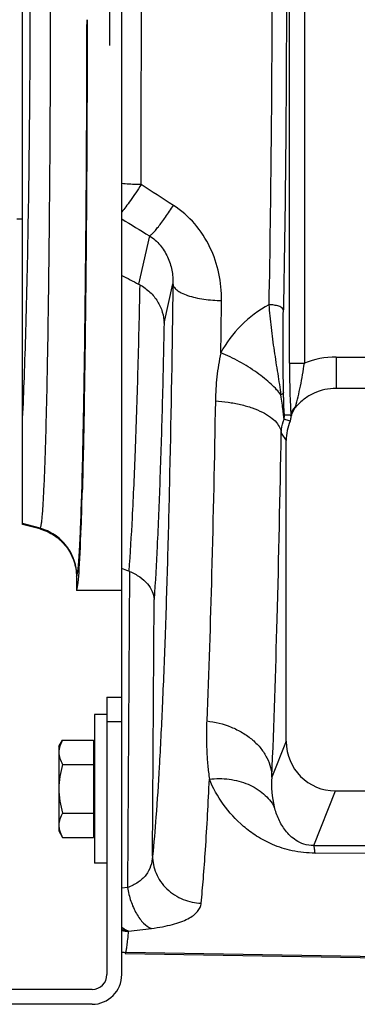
# Model space of a CAD drawing. Extents: x -3093 to 1181, y 8 to 2278.
# Tile 35 of 67: x -1973 to -1904, y 1861 to 2059. Entities that reach past the tile are written whole.
import ezdxf

# ---------------------------------------------------------------- set-up
doc = ezdxf.new("R2010")
doc.units = 0
doc.header["$LTSCALE"] = 65.395
doc.layers.get('0').update_dxf_attribs({"linetype": 'CONTINUOUS'})

msp = doc.modelspace()

# ---------------------------------------------------------------- linework, layer by layer
at = {"color": 6, "linetype": 'CONTINUOUS'}
for p, q in [((-1951.91, 1922.5), (-1951.91, 2215.5)), ((-1971.91, 1957.35), (-1971.91, 2180.65)), ((-1973.11, 2019), (-1971.91, 2019)), ((-1892.97, 1984.79), (-1908.65, 1984.79)), ((-1918.73, 1913.57), (-1918.73, 1974.27)), ((-1968.46, 1956.43), (-1971.91, 1957.35)), ((-1961.06, 1946.77), (-1961.06, 1944.01)), ((-1951.91, 1944), (-1961.06, 1944)), ((-1957.41, 1919), (-1957.41, 1889)), ((-1954.91, 1919), (-1957.41, 1919)), ((-1964.61, 1912.5), (-1963.85, 1913.82)), ((-1963.85, 1913.82), (-1957.61, 1913.82)), ((-1964.61, 1912.5), (-1964.61, 1895.5)), ((-1963.85, 1908.91), (-1957.61, 1908.91)), ((-1908.76, 1903.56), (-1853.36, 1903.56)), ((-1963.85, 1899.09), (-1957.61, 1899.09)), ((-1964.61, 1895.5), (-1963.85, 1894.19)), ((-1963.85, 1894.19), (-1957.61, 1894.19)), ((-1912.9, 1891.01), (-1891.5, 1891.08)), ((-1954.91, 1889), (-1957.41, 1889)), ((-1951.24, 1870.74), (-1891.5, 1869.7))]:
    msp.add_line(p, q, dxfattribs=at)
at = {"color": 9, "linetype": 'CONTINUOUS'}
for p, q in [((-1918.06, 1989.86), (-1918.06, 2148.05)), ((-1915.06, 2148.05), (-1915.06, 1989.86)), ((-1946.32, 2015.58), (-1948.51, 2005.83)), ((-1943.37, 1997.96), (-1941.59, 2005.87)), ((-1908.65, 1991.12), (-1908.65, 1984.79)), ((-1908.65, 1991.12), (-1892.76, 1991.12)), ((-1918.06, 1989.86), (-1915.06, 1989.86)), ((-1919.73, 1975.77), (-1918.73, 1974.27)), ((-1959.97, 1963.79), (-1959.96, 1963.87)), ((-1968.4, 1956.55), (-1971.91, 1957.49)), ((-1968.4, 1956.55), (-1968.46, 1956.43)), ((-1950.34, 1947.85), (-1950.74, 1884.06)), ((-1961.06, 1946.77), (-1960.99, 1946.9)), ((-1945.7, 1890.39), (-1945.37, 1942.21)), ((-1951.91, 1917.5), (-1954.91, 1917.5)), ((-1918.73, 1913.57), (-1921.62, 1906.34)), ((-1913.16, 1892.54), (-1908.76, 1903.56)), ((-1950.74, 1884.06), (-1951.91, 1883.92)), ((-1891.5, 1869.94), (-1951.12, 1870.98))]:
    msp.add_line(p, q, dxfattribs=at)
at = {"color": 2, "linetype": 'CONTINUOUS'}
for p, q in [((-1954.41, 2084), (-1954.41, 2054)), ((-1960.14, 1955.47), (-1960.14, 1955.59)), ((-1957.61, 1913.82), (-1957.61, 1894.19)), ((-1951.24, 1870.74), (-1951.12, 1870.98))]:
    msp.add_line(p, q, dxfattribs=at)
at = {"color": 7, "linetype": 'CONTINUOUS'}
for p, q in [((-1954.91, 1922.5), (-1954.91, 1866.5)), ((-1954.91, 1922.5), (-1951.91, 1922.5)), ((-1951.91, 1866.5), (-1951.91, 1922.5)), ((-1957.91, 1863.5), (-1975.91, 1863.5)), ((-1957.91, 1860.5), (-1975.91, 1860.5))]:
    msp.add_line(p, q, dxfattribs=at)
at = {"color": 9, "linetype": 'CONTINUOUS'}
for centre, radius, start, end in [((-13723.12, 2069), 11775.18, 359.790292, 0.209708), ((-6748.38, 2059.25), 4816.94, 359.19994, 359.32516), ((-1908.65, 1974.13), 16.98, 89.9976, 112.1651), ((-1922.05, 1979.47), 3.02, 342.7644, 359.9745), ((-1904.32, 1904.73), 17.37, 174.6781, 194.6216), ((-1949.59, 1885.55), 10.23, 256.8918, 257.1606), ((-2003.57, 2321.78), 449.68, 276.7724, 277.3661), ((-1949.58, 1885.57), 10.24, 257.1619, 262.3926)]:
    msp.add_arc(centre, radius, start, end, dxfattribs=at)
at = {"color": 6, "linetype": 'CONTINUOUS'}
for centre, radius, start, end in [((-1952.41, 1998.3), 8.48, 60.8914, 62.5691), ((-1908.7, 1974.18), 10.59, 139.5228, 140.3176), ((-1920.7, 1979.35), 3, 337.0107, 351.442), ((-1908.72, 1974.27), 10.01, 156.9972, 180.0046), ((-1952.86, 1941.77), 6.59, 67.537, 69.0598)]:
    msp.add_arc(centre, radius, start, end, dxfattribs=at)
at = {"color": 2, "linetype": 'CONTINUOUS'}
for centre, radius, start, end in [((-1915.06, 1978.85), 2.85, 130.5995, 131.5796), ((-1915.05, 1978.84), 2.87, 127.9258, 130.5984), ((-1925.11, 1983.02), 8.52, 345.8585, 346.9791), ((-1921.38, 1978.84), 3.65, 1.0234, 8.2432), ((-1913.45, 1978.29), 4.33, 165.3689, 165.9451), ((-2737.92, 1984.28), 778.31, 357.88762, 358.49194), ((-1957.53, 1955.28), 2.61, 175.8629, 177.817), ((-1950.33, 1885.48), 10.24, 261.1407, 268.8132), ((-1950.93, 1880.99), 10.01, 264.424, 268.9648)]:
    msp.add_arc(centre, radius, start, end, dxfattribs=at)
at = {"color": 7, "linetype": 'CONTINUOUS'}
for radius in [6, 3]:
    msp.add_arc((-1957.91, 1866.5), radius, 270, 360, dxfattribs=at)
at = {"color": 6, "linetype": 'CONTINUOUS'}
for centre, major_axis, ratio, start_param, end_param in [((-1961.06, 2069), (0, 125), 0.017455, -3.141593, -2.711622), ((-1908.73, 1913.6), (-3.72, -9.33), 0.995592, -1.189503, 0.378252)]:
    msp.add_ellipse(centre, major_axis=major_axis, ratio=ratio, start_param=start_param, end_param=end_param, dxfattribs=at)
at = {"color": 9, "linetype": 'CONTINUOUS'}
for points, knots in [([(-1968.4, 2181.45), (-1968.37, 2181.42), (-1968.34, 2181.32), (-1968.29, 2181.14), (-1968.24, 2180.9), (-1968.16, 2180.44), (-1968.08, 2179.72), (-1967.98, 2178.65), (-1967.88, 2177.33), (-1967.78, 2175.76), (-1967.69, 2173.94), (-1967.59, 2171.87), (-1967.5, 2169.57), (-1967.38, 2166.04), (-1967.23, 2161.08), (-1967.07, 2154.5), (-1966.92, 2147.12), (-1966.79, 2139.02), (-1966.67, 2130.27), (-1966.57, 2120.95), (-1966.45, 2107.64), (-1966.35, 2090.27), (-1966.32, 2069), (-1966.35, 2047.73), (-1966.45, 2030.36), (-1966.57, 2017.05), (-1966.67, 2007.73), (-1966.79, 1998.98), (-1966.92, 1990.88), (-1967.07, 1983.51), (-1967.23, 1976.92), (-1967.38, 1971.96), (-1967.5, 1968.43), (-1967.59, 1966.13), (-1967.69, 1964.07), (-1967.78, 1962.25), (-1967.88, 1960.67), (-1967.98, 1959.35), (-1968.08, 1958.29), (-1968.16, 1957.56), (-1968.24, 1957.1), (-1968.29, 1956.86), (-1968.34, 1956.68), (-1968.37, 1956.58), (-1968.4, 1956.55)], [0, 0, 0, 0, 0.000553, 0.001378, 0.002484, 0.003873, 0.007502, 0.012267, 0.018157, 0.025161, 0.033263, 0.042446, 0.052687, 0.063965, 0.089521, 0.11888, 0.151768, 0.187884, 0.226891, 0.268429, 0.312114, 0.404287, 0.5, 0.595713, 0.687886, 0.731571, 0.773109, 0.812116, 0.848232, 0.88112, 0.910479, 0.936035, 0.947313, 0.957554, 0.966737, 0.974839, 0.981843, 0.987733, 0.992498, 0.996127, 0.997516, 0.998622, 0.999447, 1, 1, 1, 1]), ([(-1971.91, 1978.73), (-1971.78, 1981.49), (-1971.54, 1987.4), (-1971.12, 2000.57), (-1970.71, 2019.19), (-1970.42, 2043.38), (-1970.32, 2069), (-1970.42, 2094.62), (-1970.71, 2118.81), (-1971.12, 2137.43), (-1971.54, 2150.6), (-1971.78, 2156.51), (-1971.91, 2159.27)], [0, 0, 0, 0, 0.04591, 0.098201, 0.218919, 0.355403, 0.5, 0.644598, 0.781081, 0.901799, 0.95409, 1, 1, 1, 1]), ([(-1919.28, 2136.53), (-1919.07, 2125.37), (-1918.76, 2102.72), (-1918.62, 2068.57), (-1918.77, 2034.44), (-1919.08, 2011.8), (-1919.29, 2000.66)], [0, 0, 0, 0, 0.246397, 0.500186, 0.753882, 1, 1, 1, 1]), ([(-1922.22, 2135.53), (-1922.01, 2124.53), (-1921.71, 2102.22), (-1921.56, 2068.58), (-1921.72, 2034.95), (-1922.03, 2012.65), (-1922.24, 2001.67)], [0, 0, 0, 0, 0.246397, 0.500186, 0.753881, 1, 1, 1, 1]), ([(-1959.96, 1963.87), (-1959.79, 1969.77), (-1959.51, 1983.24), (-1959.21, 2005.5), (-1959, 2031.36), (-1958.94, 2049.67), (-1958.92, 2059.19)], [0, 0, 0, 0, 0.185896, 0.423909, 0.700517, 1, 1, 1, 1]), ([(-1948.02, 2025.9), (-1948.36, 2025.91), (-1949.65, 2025.93), (-1950.95, 2026.01), (-1951.91, 2026.1)], [0, 0, 0, 0, 0.256714, 1, 1, 1, 1]), ([(-1948.02, 2025.9), (-1948.71, 2024.81), (-1949.72, 2023.3), (-1951.04, 2021.49), (-1951.63, 2020.74), (-1951.91, 2020.42)], [0, 0, 0, 0, 0.575619, 0.812075, 1, 1, 1, 1]), ([(-1946.32, 2015.58), (-1946.22, 2015.62), (-1945.98, 2015.79), (-1945.58, 2016.16), (-1945.08, 2016.72), (-1944.48, 2017.45), (-1943.8, 2018.35), (-1942.77, 2019.78), (-1942.01, 2020.93), (-1941.5, 2021.72)], [0, 0, 0, 0, 0.043157, 0.111237, 0.206396, 0.327845, 0.473343, 0.637934, 1, 1, 1, 1]), ([(-1931.77, 2002.52), (-1931.75, 2004.35), (-1932.11, 2008.05), (-1933.91, 2013.37), (-1937, 2018.16), (-1939.89, 2020.7), (-1941.5, 2021.72)], [0, 0, 0, 0, 0.244911, 0.493236, 0.745096, 1, 1, 1, 1]), ([(-1946.32, 2015.58), (-1945.52, 2015.06), (-1944.08, 2013.79), (-1942.56, 2011.36), (-1941.71, 2008.66), (-1941.57, 2006.79), (-1941.59, 2005.87)], [0, 0, 0, 0, 0.25307, 0.504152, 0.753094, 1, 1, 1, 1]), ([(-1948.29, 2005.71), (-1948.4, 1999.78), (-1948.66, 1988.56), (-1949.17, 1972.88), (-1949.75, 1959.55), (-1950.23, 1951.49), (-1950.51, 1947.92)], [0, 0, 0, 0, 0.30801, 0.581616, 0.814154, 1, 1, 1, 1]), ([(-1941.59, 2005.87), (-1941.75, 1993.12), (-1942.06, 1974.61), (-1942.65, 1950.85), (-1943.14, 1935.15), (-1943.69, 1921.16), (-1944.29, 1909.06), (-1944.93, 1899.02), (-1945.43, 1893.02), (-1945.7, 1890.39)], [0, 0, 0, 0, 0.330888, 0.480529, 0.617039, 0.738678, 0.843898, 0.93137, 1, 1, 1, 1]), ([(-1941.59, 2005.86), (-1941.57, 2005.66), (-1941.44, 2005.33), (-1941.13, 2004.95), (-1940.66, 2004.51), (-1939.82, 2004.01), (-1938.55, 2003.5), (-1937.02, 2003.08), (-1935.32, 2002.77), (-1933.56, 2002.58), (-1932.36, 2002.53), (-1931.77, 2002.52)], [0, 0, 0, 0, 0.058074, 0.093441, 0.134396, 0.235261, 0.361702, 0.50951, 0.671081, 0.837408, 1, 1, 1, 1]), ([(-1922.24, 2001.67), (-1924.28, 2000.54), (-1928.03, 1997.75), (-1930.84, 1994), (-1931.91, 1991.99)], [0, 0, 0, 0, 0.506375, 1, 1, 1, 1]), ([(-1919.29, 2000.66), (-1919.31, 2000.8), (-1919.51, 2001.02), (-1919.84, 2001.21), (-1920.22, 2001.37), (-1920.68, 2001.49), (-1921.35, 2001.62), (-1921.88, 2001.67), (-1922.24, 2001.67)], [0, 0, 0, 0, 0.13465, 0.236988, 0.363849, 0.511644, 0.672669, 1, 1, 1, 1]), ([(-1922.24, 2001.67), (-1922.17, 2000.92), (-1922.03, 1999.38), (-1921.69, 1996.27), (-1921.28, 1993.15), (-1920.81, 1990.06), (-1920.45, 1987.79), (-1920.1, 1985.6), (-1919.87, 1984.17), (-1919.78, 1983.46)], [0, 0, 0, 0, 0.124234, 0.251859, 0.510181, 0.637837, 0.762769, 0.883918, 1, 1, 1, 1]), ([(-1919.26, 1984), (-1919.31, 1986.79), (-1919.37, 1992.34), (-1919.35, 1997.9), (-1919.29, 2000.66)], [0, 0, 0, 0, 0.502455, 1, 1, 1, 1]), ([(-1943.37, 1997.96), (-1943.48, 1992.33), (-1943.72, 1981.67), (-1944.18, 1966.67), (-1944.71, 1953.71), (-1945.14, 1945.78), (-1945.37, 1942.21)], [0, 0, 0, 0, 0.302416, 0.573359, 0.807435, 1, 1, 1, 1]), ([(-1931.91, 1991.99), (-1932.08, 1991.18), (-1932.4, 1989.57), (-1932.83, 1986.33), (-1932.99, 1983.89), (-1933.02, 1982.27)], [0, 0, 0, 0, 0.252676, 0.503294, 1, 1, 1, 1]), ([(-1919.78, 1983.46), (-1920.05, 1983.83), (-1920.68, 1984.59), (-1921.79, 1985.7), (-1923.13, 1986.85), (-1925.23, 1988.43), (-1928.14, 1990.23), (-1930.64, 1991.45), (-1931.91, 1991.99)], [0, 0, 0, 0, 0.091307, 0.196747, 0.315335, 0.44464, 0.722387, 1, 1, 1, 1]), ([(-1918.06, 1989.86), (-1918.06, 1987.9), (-1918.02, 1985.09), (-1917.9, 1981.59), (-1917.82, 1980.06), (-1917.77, 1979.36)], [0, 0, 0, 0, 0.561175, 0.802026, 1, 1, 1, 1]), ([(-1916.81, 1981.1), (-1916.66, 1981.77), (-1916.31, 1983.15), (-1915.65, 1986.05), (-1915.28, 1988.32), (-1915.06, 1989.86)], [0, 0, 0, 0, 0.229268, 0.477587, 1, 1, 1, 1]), ([(-1919.26, 1984), (-1919.27, 1983.9), (-1919.37, 1983.74), (-1919.57, 1983.58), (-1919.7, 1983.5), (-1919.78, 1983.46)], [0, 0, 0, 0, 0.399402, 0.6709, 1, 1, 1, 1]), ([(-1919.16, 1978.58), (-1919.18, 1978.76), (-1919.25, 1979.33), (-1919.36, 1980.4), (-1919.54, 1981.85), (-1919.69, 1982.91), (-1919.78, 1983.46)], [0, 0, 0, 0, 0.111999, 0.347685, 0.658002, 1, 1, 1, 1]), ([(-1919.03, 1979.47), (-1919.04, 1979.47), (-1919.06, 1979.5), (-1919.08, 1979.56), (-1919.1, 1979.67), (-1919.13, 1979.92), (-1919.15, 1980.34), (-1919.18, 1980.94), (-1919.21, 1981.64), (-1919.23, 1982.4), (-1919.24, 1983.19), (-1919.25, 1983.73), (-1919.26, 1984)], [0, 0, 0, 0, 0.00614, 0.020028, 0.044212, 0.079535, 0.182784, 0.31943, 0.476372, 0.644922, 0.820268, 1, 1, 1, 1]), ([(-1933.02, 1982.27), (-1933.22, 1970.63), (-1933.67, 1949.09), (-1934.36, 1927.56), (-1934.77, 1917.67)], [0, 0, 0, 0, 0.540443, 1, 1, 1, 1]), ([(-1933.02, 1982.27), (-1932.16, 1982.21), (-1930.45, 1982.04), (-1927.95, 1981.57), (-1925.62, 1980.91), (-1923.59, 1980.07), (-1921.94, 1979.09), (-1920.73, 1978.03), (-1919.97, 1976.92), (-1919.76, 1976.13), (-1919.73, 1975.77)], [0, 0, 0, 0, 0.164475, 0.328286, 0.48414, 0.625339, 0.747212, 0.848263, 0.930699, 1, 1, 1, 1]), ([(-1919.03, 1979.47), (-1918.92, 1979.48), (-1918.71, 1979.48), (-1918.4, 1979.47), (-1918.08, 1979.43), (-1917.87, 1979.39), (-1917.77, 1979.36)], [0, 0, 0, 0, 0.248401, 0.49708, 0.747306, 1, 1, 1, 1]), ([(-1919.73, 1975.77), (-1919.72, 1976.01), (-1919.65, 1976.96), (-1919.41, 1977.9), (-1919.16, 1978.58)], [0, 0, 0, 0, 0.246758, 1, 1, 1, 1]), ([(-1919.16, 1978.58), (-1919.06, 1978.56), (-1918.64, 1978.46), (-1918.24, 1978.31), (-1917.94, 1978.18)], [0, 0, 0, 0, 0.243646, 1, 1, 1, 1]), ([(-1921.62, 1906.34), (-1921.18, 1916.97), (-1920.43, 1940.11), (-1919.95, 1963.26), (-1919.73, 1975.77)], [0, 0, 0, 0, 0.459545, 1, 1, 1, 1]), ([(-1960.26, 1955.46), (-1960.24, 1956.07), (-1960.12, 1958.85), (-1960.03, 1961.63), (-1959.97, 1963.79)], [0, 0, 0, 0, 0.22015, 1, 1, 1, 1]), ([(-1960.99, 1946.89), (-1960.99, 1947.95), (-1961.34, 1950.14), (-1962.9, 1953.09), (-1965.36, 1955.37), (-1967.38, 1956.27), (-1968.4, 1956.55)], [0, 0, 0, 0, 0.243137, 0.499938, 0.756775, 1, 1, 1, 1]), ([(-1960.99, 1946.9), (-1960.97, 1946.93), (-1960.93, 1947.02), (-1960.86, 1947.28), (-1960.79, 1947.75), (-1960.7, 1948.49), (-1960.61, 1949.45), (-1960.52, 1950.64), (-1960.43, 1952.05), (-1960.34, 1953.68), (-1960.29, 1954.84), (-1960.26, 1955.46)], [0, 0, 0, 0, 0.013788, 0.033925, 0.09363, 0.17958, 0.29187, 0.430312, 0.594685, 0.784697, 1, 1, 1, 1]), ([(-1934.77, 1917.67), (-1934.81, 1916.65), (-1934.85, 1914.63), (-1934.78, 1911.65), (-1934.58, 1908.75), (-1934.36, 1906.86), (-1934.23, 1905.93)], [0, 0, 0, 0, 0.2606, 0.514426, 0.761121, 1, 1, 1, 1]), ([(-1934.77, 1917.67), (-1933.09, 1917.49), (-1930.57, 1916.87), (-1927.52, 1915.37), (-1925.47, 1913.92), (-1923.79, 1912.19), (-1922.57, 1910.3), (-1921.82, 1908.33), (-1921.64, 1906.99), (-1921.62, 1906.34)], [0, 0, 0, 0, 0.26918, 0.406362, 0.540141, 0.667495, 0.78665, 0.897245, 1, 1, 1, 1]), ([(-1935.88, 1880.91), (-1935.72, 1882.55), (-1935.41, 1886.13), (-1934.81, 1894.47), (-1934.45, 1901.17), (-1934.23, 1905.93)], [0, 0, 0, 0, 0.196798, 0.429837, 1, 1, 1, 1]), ([(-1934.23, 1905.93), (-1932.9, 1906.08), (-1930.23, 1906.09), (-1926.42, 1905.11), (-1923.23, 1903.17), (-1921.69, 1901.32), (-1921.13, 1900.35)], [0, 0, 0, 0, 0.266103, 0.528847, 0.775264, 1, 1, 1, 1]), ([(-1912.9, 1891.02), (-1914.45, 1891.02), (-1917.39, 1891.32), (-1921.37, 1892.58), (-1924.65, 1894.32), (-1928.13, 1896.9), (-1931.55, 1900.68), (-1933.48, 1904.16), (-1934.23, 1905.93)], [0, 0, 0, 0, 0.168893, 0.319387, 0.451225, 0.570814, 0.790356, 1, 1, 1, 1]), ([(-1913.16, 1892.54), (-1913.84, 1892.53), (-1915.11, 1892.71), (-1916.71, 1893.49), (-1917.92, 1894.46), (-1919.16, 1895.85), (-1920.31, 1897.8), (-1920.9, 1899.49), (-1921.13, 1900.35)], [0, 0, 0, 0, 0.170512, 0.314333, 0.439731, 0.556091, 0.778454, 1, 1, 1, 1]), ([(-1912.9, 1891.02), (-1912.91, 1891.21), (-1912.95, 1891.56), (-1913.02, 1892), (-1913.08, 1892.32), (-1913.13, 1892.48), (-1913.16, 1892.54)], [0, 0, 0, 0, 0.377901, 0.669656, 0.87558, 1, 1, 1, 1]), ([(-1945.7, 1890.39), (-1945.73, 1889.71), (-1945.97, 1888.34), (-1946.97, 1886.48), (-1948.61, 1884.98), (-1949.99, 1884.32), (-1950.74, 1884.06)], [0, 0, 0, 0, 0.239096, 0.474598, 0.72333, 1, 1, 1, 1]), ([(-1945.7, 1890.39), (-1945.69, 1889.82), (-1945.57, 1888.65), (-1945.03, 1886.91), (-1944.11, 1885.23), (-1942.42, 1883.23), (-1939.65, 1881.47), (-1937.11, 1880.95), (-1935.88, 1880.91)], [0, 0, 0, 0, 0.113787, 0.234826, 0.361814, 0.492766, 0.754671, 1, 1, 1, 1]), ([(-1950.74, 1884.06), (-1950.59, 1883.14), (-1950.26, 1881.77), (-1949.6, 1880.04), (-1949, 1878.84), (-1948.31, 1877.77), (-1947.37, 1876.67), (-1946.52, 1876.04), (-1945.92, 1875.82)], [0, 0, 0, 0, 0.281815, 0.42376, 0.560892, 0.689334, 0.806223, 1, 1, 1, 1]), ([(-1945.92, 1875.82), (-1945.16, 1875.91), (-1943.74, 1876.13), (-1941.74, 1876.57), (-1940.03, 1877.09), (-1938.6, 1877.7), (-1937.47, 1878.38), (-1936.63, 1879.15), (-1936.07, 1880), (-1935.91, 1880.61), (-1935.88, 1880.91)], [0, 0, 0, 0, 0.191041, 0.361905, 0.511593, 0.640369, 0.749787, 0.84282, 0.924131, 1, 1, 1, 1]), ([(-1951.12, 1870.98), (-1951.09, 1871.04), (-1951.03, 1871.21), (-1950.96, 1871.5), (-1950.89, 1871.9), (-1950.79, 1872.61), (-1950.67, 1873.73), (-1950.58, 1874.7), (-1950.54, 1875.24)], [0, 0, 0, 0, 0.049089, 0.11948, 0.211578, 0.325525, 0.619081, 1, 1, 1, 1])]:
    msp.add_open_spline(points, degree=3, knots=knots, dxfattribs=at)
at = {"color": 6, "linetype": 'CONTINUOUS'}
for points, knots in [([(-1958.88, 2059.19), (-1958.89, 2049.78), (-1958.96, 2031.65), (-1959.15, 2005.92), (-1959.44, 1983.52), (-1959.71, 1969.86), (-1959.88, 1963.79)], [0, 0, 0, 0, 0.295643, 0.570218, 0.809212, 1, 1, 1, 1]), ([(-1948.29, 2005.71), (-1947.54, 2005.3), (-1946.18, 2004.31), (-1944.62, 2002.41), (-1943.63, 2000.25), (-1943.38, 1998.71), (-1943.37, 1997.96)], [0, 0, 0, 0, 0.266421, 0.519977, 0.76306, 1, 1, 1, 1]), ([(-1908.65, 1984.79), (-1909.42, 1984.79), (-1910.95, 1984.62), (-1913.15, 1983.89), (-1915.13, 1982.7), (-1916.26, 1981.64), (-1916.75, 1981.06)], [0, 0, 0, 0, 0.249999, 0.499998, 0.749997, 1, 1, 1, 1]), ([(-1968.46, 1956.43), (-1967.42, 1956.15), (-1965.4, 1955.23), (-1962.98, 1952.97), (-1961.42, 1950.05), (-1961.06, 1947.86), (-1961.06, 1946.77)], [0, 0, 0, 0, 0.25, 0.5, 0.750001, 1, 1, 1, 1]), ([(-1950.34, 1947.85), (-1949.62, 1947.56), (-1948.31, 1946.86), (-1946.72, 1945.48), (-1945.69, 1943.92), (-1945.4, 1942.76), (-1945.37, 1942.21)], [0, 0, 0, 0, 0.29708, 0.559406, 0.790263, 1, 1, 1, 1]), ([(-1963.85, 1913.82), (-1964.07, 1913.43), (-1964.45, 1912.65), (-1964.61, 1911.78), (-1964.61, 1911.36)], [0, 0, 0, 0, 0.514934, 1, 1, 1, 1]), ([(-1964.61, 1911.36), (-1964.61, 1910.94), (-1964.45, 1910.08), (-1964.07, 1909.29), (-1963.85, 1908.91)], [0, 0, 0, 0, 0.485066, 1, 1, 1, 1]), ([(-1963.85, 1908.91), (-1964.08, 1908.11), (-1964.46, 1906.49), (-1964.61, 1904.83), (-1964.61, 1904)], [0, 0, 0, 0, 0.500107, 1, 1, 1, 1]), ([(-1964.61, 1904), (-1964.61, 1903.17), (-1964.46, 1901.51), (-1964.08, 1899.89), (-1963.85, 1899.09)], [0, 0, 0, 0, 0.499893, 1, 1, 1, 1]), ([(-1963.85, 1899.09), (-1964.07, 1898.71), (-1964.45, 1897.93), (-1964.61, 1897.06), (-1964.61, 1896.64)], [0, 0, 0, 0, 0.514934, 1, 1, 1, 1]), ([(-1964.61, 1896.64), (-1964.61, 1896.54), (-1964.59, 1896.13), (-1964.5, 1895.72), (-1964.41, 1895.42)], [0, 0, 0, 0, 0.247416, 1, 1, 1, 1]), ([(-1964.41, 1895.42), (-1964.38, 1895.32), (-1964.22, 1894.89), (-1964.02, 1894.48), (-1963.85, 1894.19)], [0, 0, 0, 0, 0.243705, 1, 1, 1, 1])]:
    msp.add_open_spline(points, degree=3, knots=knots, dxfattribs=at)
at = {"color": 9, "linetype": 'CONTINUOUS'}
for points in [[(-1941.5, 2021.72), (-1943.67, 2023.12), (-1945.85, 2024.51), (-1948.02, 2025.9)], [(-1951.91, 2018.98), (-1950.04, 2017.84), (-1948.18, 2016.71), (-1946.32, 2015.58)]]:
    msp.add_open_spline(points, degree=3, dxfattribs=at)
at = {"color": 6, "linetype": 'CONTINUOUS'}
for points in [[(-1951.91, 2007.6), (-1950.77, 2007.01), (-1949.64, 2006.42), (-1948.51, 2005.83)], [(-1950.51, 1947.92), (-1950.97, 1948.1), (-1951.44, 1948.28), (-1951.91, 1948.46)], [(-1913.16, 1892.54), (-1906.02, 1892.57), (-1898.89, 1892.59), (-1891.76, 1892.62)]]:
    msp.add_open_spline(points, degree=3, dxfattribs=at)
at = {"color": 2, "linetype": 'CONTINUOUS'}
for points, knots in [([(-1916.95, 1980.99), (-1917.18, 1980.78), (-1917.58, 1980.29), (-1917.76, 1979.67), (-1917.77, 1979.37)], [0, 0, 0, 0, 0.500979, 1, 1, 1, 1]), ([(-1917.63, 1979.38), (-1917.56, 1979.66), (-1917.4, 1980.08), (-1917.11, 1980.59), (-1916.94, 1980.83), (-1916.85, 1980.94)], [0, 0, 0, 0, 0.499702, 0.749855, 1, 1, 1, 1]), ([(-1950.54, 1875.24), (-1950.66, 1875.28), (-1951.15, 1875.49), (-1951.6, 1875.8), (-1951.91, 1876.07)], [0, 0, 0, 0, 0.234177, 1, 1, 1, 1])]:
    msp.add_open_spline(points, degree=3, knots=knots, dxfattribs=at)
msp.add_open_spline([(-1917.73, 1978.91), (-1917.71, 1979.05), (-1917.68, 1979.19), (-1917.64, 1979.34)], degree=3, dxfattribs=at)

doc.saveas('drawing.dxf')
